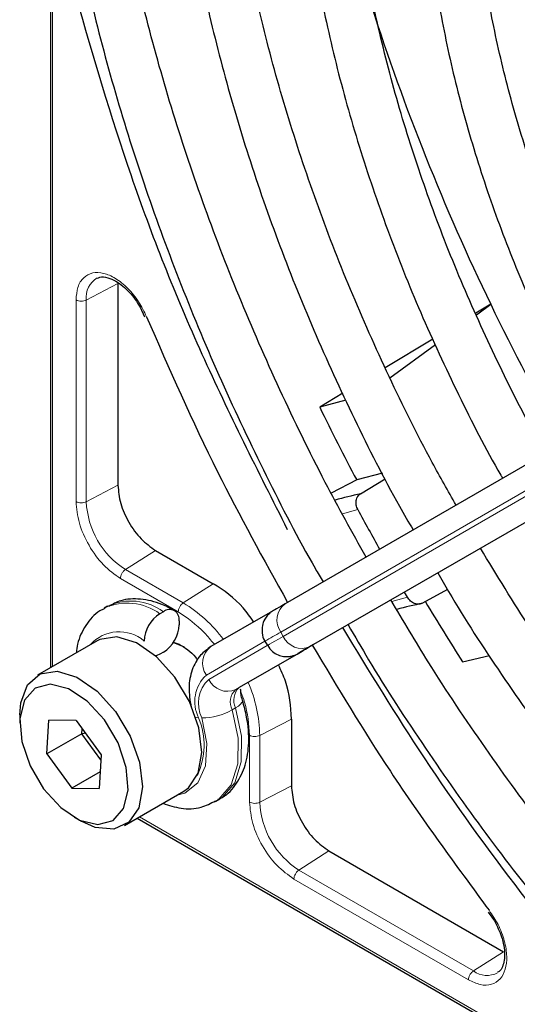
# Paper-space layout 'Blatt4' of a CAD drawing. Header units: millimetres. Extents: x 5 to 418, y 2 to 292.
# Tile 52 of 102: x 84.48 to 87.82, y 221.71 to 228.33. Entities that reach past the tile are written whole.
import ezdxf

# ---------------------------------------------------------------- set-up
doc = ezdxf.new("R2010")
doc.units = ezdxf.units.MM

psp = doc.layouts.new('Blatt4')

# ---------------------------------------------------------------- linework, layer by layer
at = {"color": 7, "linetype": 'Continuous', "lineweight": 25}
for p, q in [((84.6824, 230.094), (84.6824, 223.9714)), ((90.2585, 226.7103), (86.2619, 224.4024)), ((85.1359, 226.5545), (85.1359, 225.1988)), ((90.4487, 226.4352), (86.4522, 224.1273)), ((87.6434, 226.4155), (87.5429, 226.3551)), ((87.5472, 226.3455), (87.6434, 226.4155)), ((85.2859, 226.3968), (85.3147, 226.332)), ((87.2548, 226.1819), (86.9337, 225.9889)), ((86.9641, 225.9214), (87.2718, 226.1452)), ((86.648, 225.8172), (86.4931, 225.724)), ((86.669, 225.7713), (86.4931, 225.724)), ((86.9147, 225.2804), (86.742, 225.2347)), ((86.742, 225.2347), (86.5709, 225.1446)), ((86.7681, 225.1419), (86.9342, 225.2426)), ((85.3887, 224.7609), (85.7776, 224.5364)), ((87.3522, 224.4969), (87.1855, 224.4055)), ((87.084, 224.4451), (87.0632, 224.4802)), ((85.0668, 224.3858), (85.0432, 224.3722)), ((85.4418, 224.3486), (85.4182, 224.335)), ((85.5478, 224.2874), (85.5478, 224.2602)), ((86.1756, 224.3525), (85.7618, 224.1135)), ((84.9969, 224.153), (84.5962, 223.9217)), ((85.5087, 224.1445), (85.5478, 224.1309)), ((86.1249, 224.1501), (86.1416, 224.1212)), ((86.4131, 224.1047), (86.3529, 224.07)), ((85.4418, 224.0764), (85.4182, 224.0628)), ((86.3659, 224.0774), (85.9521, 223.8384)), ((87.4543, 224.0107), (87.6346, 224.0537)), ((84.4754, 223.6546), (84.4754, 223.6002)), ((86.3026, 223.627), (86.3026, 223.1779)), ((84.6571, 223.3923), (84.6717, 223.619)), ((84.8553, 223.6159), (84.6717, 223.619)), ((84.8553, 223.6159), (85.0244, 223.3862)), ((84.8928, 223.5284), (84.895, 223.562)), ((84.8928, 223.5284), (84.6571, 223.3923)), ((84.8928, 223.5284), (84.9164, 223.533)), ((85.0222, 223.3525), (84.8928, 223.5284)), ((84.6571, 223.3923), (84.8261, 223.1626)), ((85.0244, 223.3862), (85.0098, 223.1595)), ((85.017, 223.2728), (84.8261, 223.1626)), ((84.8261, 223.1626), (85.0098, 223.1595)), ((85.1795, 222.9113), (85.5802, 223.1426)), ((85.7932, 223.0731), (85.8167, 223.0867)), ((84.8407, 222.9674), (84.8878, 222.9402)), ((85.2656, 222.961), (90.5641, 219.9023)), ((86.5555, 222.7401), (87.7295, 222.0623)), ((87.6261, 222.3284), (87.6679, 222.2711))]:
    psp.add_line(p, q, dxfattribs=at)
at = {"color": 7, "linetype": 'Continuous', "lineweight": 18}
for p, q in [((84.6971, 229.9463), (84.6971, 223.9799)), ((85.1359, 226.5545), (84.9231, 226.4439)), ((86.2309, 224.2113), (90.2274, 226.5192)), ((90.2441, 226.4903), (86.2475, 224.1824)), ((84.8543, 225.0892), (84.8543, 226.4449)), ((84.9231, 225.0882), (84.9231, 226.4439)), ((86.4286, 224.1137), (90.4251, 226.4216)), ((85.1359, 225.1988), (84.9231, 225.0882)), ((86.7498, 225.0346), (86.6466, 225.0058)), ((85.3887, 224.7609), (85.1865, 224.6319)), ((85.5754, 224.4074), (85.1865, 224.6319)), ((85.5419, 224.3473), (85.1531, 224.5718)), ((85.7776, 224.5364), (85.5754, 224.4074)), ((86.9788, 224.4168), (87.084, 224.4451)), ((86.2475, 224.1824), (86.2309, 224.2113)), ((85.7308, 223.9224), (86.125, 224.15)), ((86.1409, 224.1208), (85.7474, 223.8935)), ((85.9285, 223.8248), (86.3423, 224.0638)), ((85.9521, 223.8384), (85.9285, 223.8248)), ((85.9275, 223.7018), (85.9039, 223.6882)), ((86.0899, 223.5164), (86.3026, 223.627)), ((86.021, 223.0685), (86.021, 223.5175)), ((86.0899, 223.0673), (86.0899, 223.5164)), ((86.0899, 223.0673), (86.3026, 223.1779)), ((85.2803, 222.9695), (90.4222, 220.0011)), ((86.5555, 222.7401), (86.3533, 222.6111)), ((87.5273, 221.9333), (86.3533, 222.6111)), ((87.4938, 221.8732), (86.3198, 222.551)), ((87.7295, 222.0623), (87.5273, 221.9333))]:
    psp.add_line(p, q, dxfattribs=at)
at = {"color": 7, "linetype": 'Continuous', "lineweight": 25, "flags": 128}
for points in [[(86.2619, 224.4024), (86.2384, 224.3888), (86.2186, 224.3773), (86.2027, 224.3682), (86.1909, 224.3614), (86.1869, 224.359)], [(85.5198, 223.9087), (85.3964, 224.0453), (85.2613, 224.1388), (85.1291, 224.1791), (85.0142, 224.1618), (84.9969, 224.153)], [(85.5832, 224.1104), (85.5832, 224.1105), (85.5075, 224.1408)], [(86.3423, 224.0638), (86.3644, 224.0765), (86.3829, 224.0872), (86.3977, 224.0958), (86.4088, 224.1022), (86.4131, 224.1047)], [(86.4401, 224.1203), (86.4369, 224.1185), (86.4251, 224.1116), (86.4093, 224.1025), (86.3894, 224.091), (86.3659, 224.0774)], [(86.4522, 224.1273), (86.4301, 224.1146), (86.4116, 224.1039), (86.3967, 224.0953), (86.3857, 224.0889), (86.3786, 224.0848), (86.3755, 224.083), (86.3754, 224.083)], [(86.4191, 224.1082), (86.418, 224.1076), (86.4131, 224.1047)], [(86.4415, 224.1211), (86.4468, 224.1242), (86.448, 224.1248)], [(85.4182, 224.0628), (85.3975, 224.0533), (85.3899, 224.051)], [(84.4754, 223.6546), (84.4822, 223.7368), (84.5284, 223.8576), (84.6135, 223.9305), (84.7284, 223.9478), (84.8606, 223.9075), (84.9957, 223.814), (85.1191, 223.6774)], [(85.5802, 223.1426), (85.6098, 223.1636), (85.6764, 223.2618), (85.701, 223.4018), (85.6808, 223.5685), (85.6182, 223.7438), (85.5198, 223.9087)], [(85.0456, 223.6203), (84.9297, 223.747), (84.8032, 223.8306), (84.6812, 223.8609), (84.5784, 223.8343), (84.5072, 223.754), (84.4763, 223.6298), (84.4894, 223.4765), (84.5448, 223.3127), (84.6359, 223.1582), (84.7517, 223.0315), (84.8783, 222.9479), (85.0003, 222.9176), (85.1031, 222.9442), (85.1742, 223.0245), (85.2051, 223.1487), (85.1921, 223.302), (85.1367, 223.4658), (85.0456, 223.6203)], [(85.1191, 223.6774), (85.2175, 223.5125), (85.2802, 223.3372), (85.3003, 223.1705), (85.2757, 223.0305), (85.2092, 222.9323), (85.1078, 222.8865), (84.9825, 222.8982), (84.8878, 222.9402)]]:
    psp.add_lwpolyline(points, dxfattribs=at)
at = {"color": 7, "linetype": 'Continuous', "lineweight": 18, "flags": 128}
for points in [[(86.2475, 224.1824), (86.2171, 224.1648), (86.1916, 224.1501), (86.1711, 224.1382), (86.1559, 224.1294), (86.1461, 224.1238), (86.1418, 224.1213), (86.1416, 224.1212)], [(86.4131, 224.1047), (86.4159, 224.1063), (86.419, 224.1081), (86.4191, 224.1082)], [(86.3529, 224.07), (86.3476, 224.067), (86.3465, 224.0663)], [(86.3754, 224.083), (86.3764, 224.0836), (86.3814, 224.0864)], [(85.9275, 223.7018), (85.9677, 223.5111), (85.9656, 223.3385), (85.9214, 223.1979), (85.8384, 223.1008), (85.8167, 223.0867)], [(85.9275, 223.7018), (85.9463, 223.7138), (85.9607, 223.7257), (85.97, 223.7369), (85.974, 223.7471), (85.9735, 223.7532)], [(85.7007, 223.6338), (85.7346, 223.463), (85.7255, 223.3123), (85.6743, 223.1971), (85.5863, 223.1292), (85.5336, 223.1157)], [(85.6607, 223.6382), (85.6622, 223.6379), (85.6791, 223.6354)], [(85.7939, 223.0735), (85.8149, 223.0872), (85.8978, 223.1843), (85.9421, 223.3249), (85.9442, 223.4974), (85.9039, 223.6882)]]:
    psp.add_lwpolyline(points, dxfattribs=at)
at = {"color": 7, "linetype": 'Continuous', "lineweight": 25}
for centre, radius, start, end in [((101.5741, 233.1499), 15.4731, 197.78465, 205.80036), ((102.3971, 233.5279), 16.3785, 205.73768, 209.42324), ((102.0235, 233.3156), 17.2866, 206.05041, 207.87023), ((88.1446, 219.3021), 5.9998, 103.26289, 104.95507), ((101.2298, 232.8519), 16.4554, 208.36326, 209.42011), ((85.4832, 224.2979), 0.0655, 350.78596, 129.20329), ((88.4256, 218.8004), 5.7407, 102.47535, 104.26394), ((102.1095, 233.3583), 17.3825, 210.96241, 212.53109), ((85.5424, 224.1408), 0.2305, 122.60548, 177.39452), ((85.3176, 224.2706), 0.2305, 302.60548, 357.39452), ((178.2685, 65.0239), 183.6958, 119.997138, 120.026713)]:
    psp.add_arc(centre, radius, start, end, dxfattribs=at)
at = {"color": 7, "linetype": 'Continuous', "lineweight": 18}
for centre, radius, start, end in [((85.0705, 226.4631), 0.1486, 119.52026, 187.42766), ((85.495, 225.1142), 0.5725, 182.60548, 237.39452), ((85.2228, 224.0492), 0.371, 53.82146, 114.86808), ((85.1989, 224.0347), 0.3718, 53.86393, 114.41664), ((85.0738, 223.5816), 0.9663, 36.9374, 58.72665), ((86.3439, 224.291), 0.1383, 126.35124, 215.18509), ((85.1441, 223.9544), 0.2589, 49.51679, 138.47198), ((203.7921, 20.5651), 235.1434, 119.997057, 120.026869), ((86.3731, 224.2405), 0.1384, 204.8163, 293.64307), ((85.8438, 224.0021), 0.1383, 126.35124, 215.18509), ((85.8957, 223.7445), 0.2426, 132.84482, 206.75067), ((85.8967, 223.7326), 0.2195, 132.84482, 206.75067), ((85.873, 223.9516), 0.1384, 204.8163, 293.64307), ((86.007, 223.7401), 0.1155, 132.84482, 206.75067), ((86.0306, 223.7538), 0.1155, 132.84482, 206.75067), ((85.1237, 223.4949), 0.9664, 1.27565, 23.06505), ((85.2293, 223.4513), 0.486, 335.25914, 22.25659), ((85.6985, 224.049), 0.4152, 270.29743, 299.64472), ((86.6617, 223.0934), 0.5725, 182.60548, 237.39452), ((87.6179, 222.0525), 0.1497, 232.73816, 298.76872)]:
    psp.add_arc(centre, radius, start, end, dxfattribs=at)
at = {"color": 7, "linetype": 'Continuous', "lineweight": 25}
for points, knots in [([(86.3008, 235.2116), (86.2229, 235.1514), (86.0345, 235.0057), (85.7699, 234.7246), (85.5039, 234.3775), (85.2718, 233.9891), (85.0734, 233.5634), (84.9103, 233.102), (84.7835, 232.6078), (84.6936, 232.0834), (84.6413, 231.532), (84.6268, 230.9566), (84.65, 230.3607), (84.7108, 229.7474), (84.8087, 229.1203), (84.9432, 228.4828), (85.1134, 227.8384), (85.3183, 227.1905), (85.5569, 226.5428), (85.8271, 225.8983), (86.1306, 225.2625), (86.3615, 224.8116), (86.4985, 224.5785), (86.5158, 224.549)], [0, 0, 0, 0, 0.035046, 0.084759, 0.134587, 0.184575, 0.234734, 0.285047, 0.335482, 0.386002, 0.436574, 0.487171, 0.537775, 0.588371, 0.638955, 0.689525, 0.740079, 0.79062, 0.841149, 0.891668, 0.94218, 0.992687, 1, 1, 1, 1]), ([(86.8047, 224.7159), (86.712, 224.8826), (86.5064, 225.2523), (86.2213, 225.8395), (85.9453, 226.47), (85.7015, 227.105), (85.4905, 227.7404), (85.3136, 228.3725), (85.1718, 228.9977), (85.0658, 229.6124), (84.9961, 230.2129), (84.963, 230.7957), (84.9666, 231.3576), (85.0068, 231.8953), (85.0831, 232.4057), (85.1949, 232.886), (85.3414, 233.3336), (85.5218, 233.746), (85.7348, 234.1217), (85.9804, 234.4568), (86.2244, 234.7259), (86.3982, 234.8638), (86.4691, 234.92)], [0, 0, 0, 0, 0.042136, 0.093403, 0.144665, 0.195918, 0.24716, 0.298386, 0.349596, 0.400786, 0.451955, 0.503102, 0.554231, 0.605345, 0.656454, 0.707569, 0.758714, 0.80992, 0.861231, 0.912695, 0.964359, 1, 1, 1, 1]), ([(86.9054, 234.1644), (86.8945, 234.1566), (86.777, 234.0738), (86.58, 233.8744), (86.319, 233.5651), (86.0933, 233.2112), (85.9006, 232.8202), (85.7432, 232.393), (85.6219, 231.9327), (85.5377, 231.4421), (85.4911, 230.9245), (85.4823, 230.3833), (85.5114, 229.8222), (85.578, 229.2447), (85.6816, 228.6545), (85.8215, 228.0553), (85.9967, 227.4507), (86.2062, 226.8448), (86.448, 226.2409), (86.7231, 225.6441), (86.9486, 225.1952), (87.0903, 224.9515), (87.1211, 224.8985)], [0, 0, 0, 0, 0.005507, 0.059059, 0.112718, 0.166568, 0.22064, 0.274924, 0.329377, 0.383948, 0.438591, 0.493268, 0.547952, 0.602625, 0.657281, 0.711917, 0.766534, 0.821135, 0.875721, 0.930297, 0.984866, 1, 1, 1, 1]), ([(87.4104, 225.0656), (87.3563, 225.1604), (87.1951, 225.4432), (86.9561, 225.9282), (86.6944, 226.5149), (86.4653, 227.1068), (86.2688, 227.6989), (86.1064, 228.2877), (85.9792, 228.869), (85.8878, 229.439), (85.8328, 229.9938), (85.8145, 230.5298), (85.8327, 231.0434), (85.8872, 231.5312), (85.9773, 231.9899), (86.1024, 232.4169), (86.2614, 232.8093), (86.4529, 233.1655), (86.6775, 233.4809), (86.8854, 233.7168), (87.0284, 233.8305), (87.0762, 233.8685)], [0, 0, 0, 0, 0.028011, 0.083582, 0.139147, 0.1947, 0.250238, 0.305756, 0.361251, 0.416719, 0.472159, 0.52757, 0.582957, 0.638329, 0.6937, 0.749093, 0.80455, 0.860127, 0.915892, 0.971916, 1, 1, 1, 1]), ([(87.5135, 233.1111), (87.4445, 233.0523), (87.2826, 232.9143), (87.0636, 232.6477), (86.8531, 232.3217), (86.6774, 231.9562), (86.5367, 231.5555), (86.4326, 231.122), (86.3657, 230.6592), (86.3367, 230.1707), (86.3456, 229.6602), (86.3923, 229.1316), (86.4764, 228.5891), (86.5971, 228.0365), (86.7533, 227.4778), (86.9441, 226.9173), (87.167, 226.3585), (87.4243, 225.8077), (87.6113, 225.4356), (87.7192, 225.2531), (87.7232, 225.2463)], [0, 0, 0, 0, 0.043569, 0.102164, 0.161004, 0.220147, 0.279578, 0.339236, 0.399046, 0.458941, 0.518871, 0.578798, 0.638704, 0.698585, 0.758439, 0.81827, 0.87808, 0.937877, 0.997664, 1, 1, 1, 1]), ([(88.0138, 225.414), (87.9901, 225.4547), (87.8661, 225.6678), (87.6682, 226.0669), (87.4241, 226.6067), (87.2134, 227.1522), (87.0351, 227.6976), (86.8911, 228.2391), (86.7824, 228.7721), (86.7096, 229.2925), (86.6734, 229.7962), (86.6736, 230.2791), (86.7101, 230.7376), (86.7824, 231.1681), (86.8896, 231.5674), (87.0308, 231.9324), (87.2039, 232.2619), (87.4112, 232.5486), (87.5719, 232.7341), (87.671, 232.8107), (87.682, 232.8193)], [0, 0, 0, 0, 0.0144397, 0.0756165, 0.1367846, 0.1979372, 0.2590679, 0.3201703, 0.3812385, 0.4422681, 0.5032569, 0.5642068, 0.6251274, 0.6860375, 0.7469629, 0.8079573, 0.8691011, 0.9304986, 0.9922581, 1, 1, 1, 1]), ([(88.1316, 232.0673), (88.0703, 232.0122), (87.9257, 231.8822), (87.7343, 231.6286), (87.5536, 231.317), (87.4086, 230.967), (87.2993, 230.5833), (87.2271, 230.1689), (87.1928, 229.7277), (87.1966, 229.2639), (87.2383, 228.7819), (87.3175, 228.286), (87.4332, 227.7807), (87.5844, 227.2705), (87.7691, 226.7595), (87.9881, 226.2534), (88.1761, 225.864), (88.2995, 225.6497), (88.3301, 225.5967)], [0, 0, 0, 0, 0.047877, 0.112987, 0.178474, 0.2444, 0.310713, 0.377305, 0.44406, 0.510888, 0.577722, 0.644528, 0.711298, 0.77803, 0.844729, 0.911402, 0.978057, 1, 1, 1, 1]), ([(88.6162, 225.7619), (88.6134, 225.7666), (88.5187, 225.927), (88.3564, 226.2564), (88.1343, 226.7455), (87.9467, 227.2405), (87.7913, 227.7345), (87.6706, 228.2233), (87.5854, 228.7019), (87.5364, 229.1658), (87.5238, 229.6106), (87.5474, 230.0318), (87.6067, 230.4257), (87.7008, 230.7883), (87.828, 231.1173), (87.9888, 231.4075), (88.144, 231.6238), (88.2555, 231.7265), (88.293, 231.761)], [0, 0, 0, 0, 0.002079, 0.0709956, 0.1399002, 0.2087813, 0.2776278, 0.3464294, 0.4151767, 0.4838633, 0.5524879, 0.6210596, 0.6896049, 0.758159, 0.8268012, 0.8956606, 0.9649124, 1, 1, 1, 1]), ([(84.8534, 228.4826), (84.9698, 228.0826), (85.2026, 227.2822), (85.6818, 226.0757), (86.0776, 225.2933), (86.2754, 224.9022)], [0, 0, 0, 0, 0.333225, 0.666786, 1, 1, 1, 1]), ([(84.9979, 226.589), (85.0031, 226.5923), (85.0195, 226.6028), (85.0625, 226.5983), (85.1183, 226.5754), (85.1691, 226.5396), (85.2277, 226.4849), (85.2632, 226.4312), (85.2859, 226.3968)], [0, 0, 0, 0, 0.09615, 0.304831, 0.476585, 0.615596, 0.753805, 1, 1, 1, 1]), ([(85.3286, 226.3314), (85.4817, 225.9817), (85.7666, 225.3306), (86.1155, 224.7019), (86.277, 224.411)], [0, 0, 0, 0, 0.5371827, 1, 1, 1, 1]), ([(86.7498, 225.0346), (86.7456, 225.0446), (86.737, 225.0648), (86.7373, 225.0969), (86.7474, 225.1251), (86.7612, 225.1363), (86.7681, 225.1419)], [0, 0, 0, 0, 0.250494, 0.503104, 0.754115, 1, 1, 1, 1]), ([(95.0336, 220.0859), (94.999, 220.0714), (94.8511, 220.0092), (94.5658, 219.9469), (94.1802, 219.9005), (93.7748, 219.9053), (93.3547, 219.9567), (92.9219, 220.0554), (92.4793, 220.2004), (92.0376, 220.3876), (91.7138, 220.5544), (91.4617, 220.6978), (91.2013, 220.8544), (90.8188, 221.1117), (90.3681, 221.4574), (89.9241, 221.8409), (89.4898, 222.2599), (89.0683, 222.7115), (88.6621, 223.1927), (88.2747, 223.7007), (87.9083, 224.2277), (87.6848, 224.5937), (87.574, 224.7752)], [0, 0, 0, 0, 0.017316, 0.07398, 0.130407, 0.186548, 0.242429, 0.298112, 0.353664, 0.409142, 0.461634, 0.472322, 0.501413, 0.556837, 0.61229, 0.667762, 0.723255, 0.77877, 0.834303, 0.889852, 0.945412, 1, 1, 1, 1]), ([(87.2874, 224.6096), (87.3114, 224.5676), (87.4447, 224.3339), (87.7131, 223.9244), (88.0909, 223.3864), (88.4919, 222.8736), (88.9108, 222.3876), (89.3458, 221.9318), (89.794, 221.5091), (90.2528, 221.1221), (90.7193, 220.7733), (91.0849, 220.5342), (91.3768, 220.3613), (91.6691, 220.1997), (92.0675, 220.0076), (92.537, 219.8254), (93.0003, 219.6902), (93.4541, 219.6032), (93.8954, 219.5654), (94.3215, 219.5757), (94.727, 219.6389), (95.0215, 219.7123), (95.1721, 219.7795), (95.2027, 219.7931)], [0, 0, 0, 0, 0.011961, 0.066529, 0.121102, 0.175682, 0.230275, 0.284884, 0.339513, 0.394165, 0.448844, 0.503549, 0.521416, 0.550246, 0.604978, 0.659732, 0.714464, 0.769138, 0.823706, 0.878111, 0.932303, 0.986256, 1, 1, 1, 1]), ([(86.0489, 224.2793), (86.0261, 224.3123), (85.948, 224.4252), (85.8482, 224.4903), (85.7776, 224.5364)], [0, 0, 0, 0, 0.292389, 1, 1, 1, 1]), ([(85.5168, 224.3561), (85.4887, 224.3708), (85.4141, 224.41), (85.2917, 224.4383), (85.1657, 224.4341), (85.1003, 224.3984), (85.074, 224.384)], [0, 0, 0, 0, 0.190542, 0.5063446, 0.8010691, 1, 1, 1, 1]), ([(95.6398, 219.036), (95.5823, 219.0116), (95.403, 218.9358), (95.0764, 218.8585), (94.6641, 218.8028), (94.2321, 218.7973), (93.7846, 218.8388), (93.3237, 218.9278), (92.852, 219.0635), (92.3721, 219.2452), (91.9242, 219.4543), (91.5513, 219.6572), (91.1782, 219.8811), (90.7673, 220.1548), (90.2828, 220.5203), (89.8045, 220.924), (89.3353, 221.3636), (88.878, 221.8368), (88.4353, 222.3407), (88.0095, 222.8725), (87.6042, 223.4297), (87.2562, 223.9485), (87.055, 224.288), (86.9722, 224.4277)], [0, 0, 0, 0, 0.024649, 0.076789, 0.128757, 0.180513, 0.232071, 0.283468, 0.334752, 0.385965, 0.437141, 0.476365, 0.503222, 0.554373, 0.605545, 0.656731, 0.707934, 0.759153, 0.810386, 0.861633, 0.912889, 0.964152, 1, 1, 1, 1]), ([(87.1855, 224.4055), (87.1773, 224.4023), (87.1606, 224.396), (87.1312, 224.4018), (87.1034, 224.4182), (87.0904, 224.4362), (87.084, 224.4451)], [0, 0, 0, 0, 0.243701, 0.495029, 0.749466, 1, 1, 1, 1]), ([(85.0478, 224.3692), (85.0365, 224.3644), (84.9836, 224.342), (84.9176, 224.2581), (84.8663, 224.1605), (84.8591, 224.0922), (84.857, 224.0722)], [0, 0, 0, 0, 0.1021441, 0.4763567, 0.8468915, 1, 1, 1, 1]), ([(86.1897, 224.3607), (86.1874, 224.3593), (86.1814, 224.3559), (86.1808, 224.3555), (86.1798, 224.3549), (86.1794, 224.3547), (86.179, 224.3545), (86.1784, 224.3541), (86.1773, 224.3534), (86.1722, 224.3504), (86.1598, 224.3418), (86.1409, 224.3243), (86.1202, 224.295), (86.1049, 224.254), (86.1042, 224.2045), (86.1124, 224.1661), (86.1254, 224.1507), (86.1269, 224.149)], [0, 0, 0, 0, 0.076727, 0.1959462, 0.2406786, 0.2602797, 0.2696006, 0.2762511, 0.2798657, 0.2865523, 0.3311814, 0.4179806, 0.5230482, 0.6597398, 0.813858, 0.9793183, 1, 1, 1, 1]), ([(89.279, 220.833), (89.0325, 221.0867), (88.5382, 221.5958), (87.8428, 222.4501), (87.2035, 223.3305), (86.8287, 223.9467), (86.6495, 224.2413)], [0, 0, 0, 0, 0.254215, 0.509942, 0.76567, 1, 1, 1, 1]), ([(86.684, 224.2612), (86.7294, 224.1825), (86.8929, 223.8992), (87.2014, 223.4286), (87.6063, 222.8535), (88.0339, 222.3033), (88.4798, 221.7796), (88.942, 221.2856), (89.4181, 220.8241), (89.9054, 220.3976), (90.4013, 220.0084), (90.8823, 219.6733), (91.2866, 219.4246), (91.6913, 219.2002), (92.117, 218.9923), (92.6191, 218.791), (93.1153, 218.6365), (93.6026, 218.5299), (94.0783, 218.4717), (94.5393, 218.463), (94.9836, 218.5018), (95.4049, 218.5949), (95.681, 218.6757), (95.8088, 218.7381), (95.8111, 218.7392)], [0, 0, 0, 0, 0.01943, 0.069936, 0.120444, 0.170959, 0.221483, 0.272019, 0.322569, 0.373136, 0.423723, 0.474329, 0.518625, 0.545295, 0.595931, 0.646585, 0.697225, 0.747827, 0.79836, 0.848782, 0.899057, 0.949155, 0.999073, 1, 1, 1, 1]), ([(85.5478, 224.1309), (85.5871, 224.1065), (85.6325, 224.0784), (85.6681, 224.0287), (85.6729, 224.0221)], [0, 0, 0, 0, 0.86542, 1, 1, 1, 1]), ([(85.7618, 224.1135), (85.7369, 224.0955), (85.6811, 224.0552), (85.6299, 223.9576), (85.6073, 223.8387), (85.6212, 223.7516), (85.6283, 223.7071)], [0, 0, 0, 0, 0.205734, 0.461533, 0.724708, 1, 1, 1, 1]), ([(86.1435, 224.1202), (86.1532, 224.1061), (86.1716, 224.0797), (86.2109, 224.0571), (86.2473, 224.0468), (86.2789, 224.0455), (86.3043, 224.0492), (86.3232, 224.0551), (86.3354, 224.0603), (86.3422, 224.0639), (86.3446, 224.0652), (86.3451, 224.0655), (86.3456, 224.0658), (86.346, 224.066), (86.3466, 224.0663), (86.3475, 224.0669), (86.3507, 224.0687), (86.3529, 224.07)], [0, 0, 0, 0, 0.160331, 0.301129, 0.418065, 0.516796, 0.597793, 0.66009, 0.702454, 0.725048, 0.729391, 0.732453, 0.736188, 0.742751, 0.759218, 0.834358, 1, 1, 1, 1]), ([(86.4437, 224.1223), (86.6149, 223.837), (86.9848, 223.2205), (87.4062, 222.6482), (87.6326, 222.3408)], [0, 0, 0, 0, 0.462832, 1, 1, 1, 1]), ([(86.3026, 223.627), (86.298, 223.7112), (86.2915, 223.8302), (86.2328, 223.9543), (86.2156, 223.9906)], [0, 0, 0, 0, 0.707408, 1, 1, 1, 1]), ([(85.9735, 223.7533), (85.9699, 223.7669), (85.962, 223.7962), (85.9617, 223.8171), (85.9616, 223.8282)], [0, 0, 0, 0, 0.466112, 1, 1, 1, 1]), ([(85.811, 223.0881), (85.8198, 223.0916), (85.8706, 223.1118), (85.9379, 223.1916), (85.9991, 223.3163), (86.0217, 223.4683), (86.0107, 223.6178), (85.9839, 223.7154), (85.9735, 223.7533)], [0, 0, 0, 0, 0.041234, 0.239064, 0.434016, 0.639916, 0.860239, 1, 1, 1, 1]), ([(85.438, 223.0605), (85.4787, 223.0471), (85.5641, 223.019), (85.6893, 223.024), (85.7609, 223.0605), (85.7927, 223.0767)], [0, 0, 0, 0, 0.335794, 0.704655, 1, 1, 1, 1]), ([(87.6679, 222.2711), (87.6861, 222.2348), (87.7115, 222.1844), (87.7304, 222.112), (87.738, 222.0571), (87.7356, 222.0021), (87.7223, 221.9584), (87.7069, 221.9316), (87.6929, 221.9257), (87.6885, 221.9239)], [0, 0, 0, 0, 0.239572, 0.332572, 0.478423, 0.621081, 0.767924, 0.927133, 1, 1, 1, 1])]:
    psp.add_open_spline(points, degree=3, knots=knots, dxfattribs=at)
at = {"color": 7, "linetype": 'Continuous', "lineweight": 18}
for points, knots in [([(84.8543, 226.4449), (84.8568, 226.4745), (84.8618, 226.5353), (84.9023, 226.5988), (84.9631, 226.6312), (85.0383, 226.6288), (85.1207, 226.5935), (85.2035, 226.5267), (85.2781, 226.4357), (85.3121, 226.3656), (85.3286, 226.3314)], [0, 0, 0, 0, 0.121712, 0.25, 0.378287, 0.5, 0.621712, 0.75, 0.878287, 1, 1, 1, 1]), ([(85.1531, 224.5718), (85.114, 224.5995), (85.0357, 224.6551), (84.9369, 224.7919), (84.8678, 224.9458), (84.8588, 225.0414), (84.8543, 225.0892)], [0, 0, 0, 0, 0.25, 0.5, 0.75, 1, 1, 1, 1]), ([(84.8543, 225.0892), (84.8593, 225.0869), (84.8692, 225.0823), (84.8883, 225.0801), (84.9076, 225.0817), (84.918, 225.086), (84.9231, 225.0882)], [0, 0, 0, 0, 0.249997, 0.499998, 0.749999, 1, 1, 1, 1]), ([(85.7824, 224.1313), (85.7613, 224.1573), (85.688, 224.248), (85.6027, 224.306), (85.5419, 224.3473)], [0, 0, 0, 0, 0.286797, 1, 1, 1, 1]), ([(86.021, 223.5175), (86.0161, 223.5907), (86.0097, 223.6856), (85.9717, 223.7862), (85.963, 223.8091)], [0, 0, 0, 0, 0.771732, 1, 1, 1, 1]), ([(86.021, 223.5175), (86.026, 223.5152), (86.036, 223.5106), (86.0551, 223.5084), (86.0743, 223.51), (86.0847, 223.5143), (86.0899, 223.5164)], [0, 0, 0, 0, 0.249992, 0.499995, 0.749997, 1, 1, 1, 1]), ([(87.6326, 222.3408), (87.6539, 222.3094), (87.6976, 222.2449), (87.7392, 222.1348), (87.7556, 222.0297), (87.745, 221.9407), (87.7095, 221.8743), (87.651, 221.8379), (87.5758, 221.8345), (87.5206, 221.8606), (87.4938, 221.8732)], [0, 0, 0, 0, 0.121713, 0.25, 0.378287, 0.5, 0.621713, 0.75, 0.878287, 1, 1, 1, 1])]:
    psp.add_open_spline(points, degree=3, knots=knots, dxfattribs=at)
for points in [[(84.8543, 226.4449), (84.8593, 226.4426), (84.8692, 226.438), (84.8883, 226.4358), (84.9076, 226.4375), (84.918, 226.4418), (84.9231, 226.4439)], [(85.1531, 224.5718), (85.1536, 224.5772), (85.1546, 224.5882), (85.1622, 224.6058), (85.1732, 224.6217), (85.1821, 224.6285), (85.1865, 224.6319)], [(85.5419, 224.3473), (85.5424, 224.3528), (85.5434, 224.3637), (85.5511, 224.3813), (85.5621, 224.3972), (85.571, 224.404), (85.5754, 224.4074)], [(86.3198, 222.551), (86.2807, 222.5787), (86.2024, 222.6343), (86.1036, 222.7711), (86.0345, 222.9251), (86.0255, 223.0207), (86.021, 223.0685)], [(86.0899, 223.0673), (86.0847, 223.0652), (86.0743, 223.0609), (86.0551, 223.0593), (86.036, 223.0615), (86.026, 223.0662), (86.021, 223.0685)], [(86.3198, 222.551), (86.3203, 222.5564), (86.3213, 222.5673), (86.3289, 222.585), (86.3399, 222.6009), (86.3488, 222.6077), (86.3533, 222.6111)], [(87.4938, 221.8732), (87.4943, 221.8787), (87.4953, 221.8896), (87.5029, 221.9072), (87.514, 221.9231), (87.5229, 221.9299), (87.5273, 221.9333)]]:
    psp.add_open_spline(points, degree=3, dxfattribs=at)
at = {"color": 7, "linetype": 'Continuous', "lineweight": 25}
for points in [[(85.1359, 225.1988), (85.1397, 225.1583), (85.1473, 225.0774), (85.2058, 224.9472), (85.2894, 224.8314), (85.3556, 224.7844), (85.3887, 224.7609)], [(86.3026, 223.1779), (86.3064, 223.1375), (86.314, 223.0566), (86.3725, 222.9263), (86.4561, 222.8106), (86.5223, 222.7636), (86.5555, 222.7401)]]:
    psp.add_open_spline(points, degree=3, dxfattribs=at)

doc.saveas('drawing.dxf')
